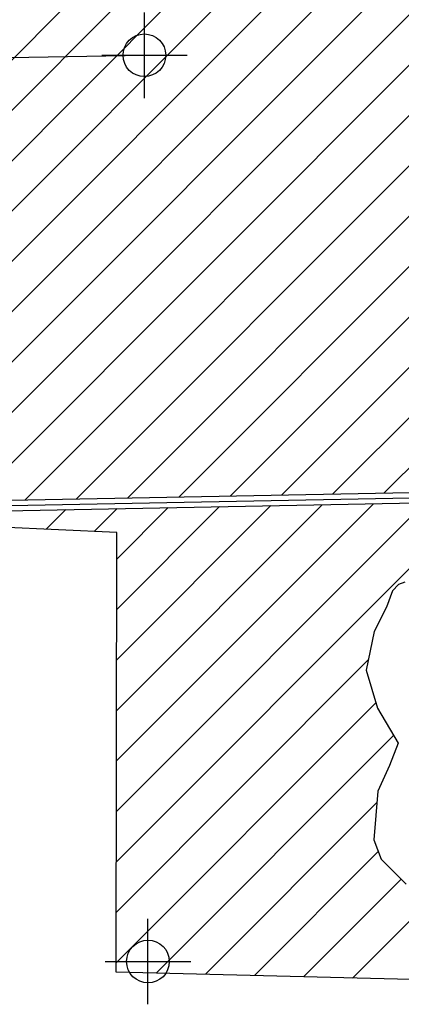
# Model space of a CAD drawing. Extents: x 192051 to 352051, y 710978 to 817615.
# Tile 18 of 85: x 268096 to 270332, y 726656 to 732417. Entities that reach past the tile are written whole.
import ezdxf

# ---------------------------------------------------------------- set-up
doc = ezdxf.new("R2010")
doc.units = 0
doc.header["$LTSCALE"] = 800
doc.header["$PDMODE"] = 34
doc.header["$PDSIZE"] = 250
doc.linetypes.add('STREAM', pattern=[0])
doc.layers.get('0').update_dxf_attribs({"linetype": 'CONTINUOUS'})
for name, color, linetype in [('MAJROADS', 9, 'CONTINUOUS'), ('SEC', 2, 'CONTINUOUS'), ('TRUNKS', 5, 'STREAM'), ('WETDBA', 11, 'CONTINUOUS'), ('WETFILL', 12, 'CONTINUOUS')]:
    doc.layers.add(name, color=color, linetype=linetype)

# ---------------------------------------------------------------- blocks, each defined once
blk = doc.blocks.new('*X')
at = {"color": 0}
for p, q in [((266556.8, 730688.4), (280878.1, 745009.8)), ((265725.4, 729562.3), (281051.2, 744888.2)), ((266024.7, 729566.9), (281209.5, 744751.7)), ((266324, 729571.6), (281364.4, 744612)), ((266624.5, 729577.4), (281519.4, 744472.3)), ((266924.9, 729583.1), (281674.4, 744332.6)), ((267225.4, 729588.9), (281841.7, 744205.2)), ((267525.8, 729594.7), (282030.5, 744099.4)), ((267826.3, 729600.4), (273859.9, 735634)), ((268126.7, 729606.2), (273861.7, 735341.2)), ((268427.2, 729612), (273863.6, 735048.4)), ((268727.6, 729617.7), (273865.5, 734755.6)), ((269028.1, 729623.5), (273867.4, 734462.8)), ((269328.5, 729629.2), (273869.3, 734170)), ((269629, 729635), (273882.2, 733888.2)), ((269929.4, 729640.8), (273905.7, 733617)), ((270229.9, 729646.5), (271382.9, 730799.5)), ((268662.9, 727490.2), (270769.6, 729596.9)), ((268663.4, 727785.4), (270469.2, 729591.1)), ((268663.9, 728080.6), (270168.7, 729585.4)), ((268664.4, 728375.7), (269868.3, 729579.6)), ((268664.9, 728670.9), (269567.8, 729573.8)), ((268251, 729435.8), (268366, 729550.8)), ((268532.8, 729422.9), (268666.5, 729556.5)), ((268665.4, 728966.1), (269267.4, 729568.1)), ((268665.9, 729261.3), (268966.9, 729562.3)), ((268662.4, 727195), (270138.3, 728670.9)), ((268661.9, 726899.8), (270183.3, 728421.2)), ((268896.3, 726839.5), (270286.7, 728229.9)), ((269183.7, 726832.2), (270188.4, 727836.9)), ((269471.1, 726824.9), (270196.9, 727550.7)), ((269758.5, 726817.6), (270330.3, 727389.4)), ((270045.9, 726810.3), (270477.5, 727242))]:
    blk.add_line(p, q, dxfattribs=at)

msp = doc.modelspace()

# ---------------------------------------------------------------- linework, layer by layer
at = {"layer": 'MAJROADS', "color": 0}
msp.add_lwpolyline([(252759.9, 731986.7), (258045.4, 732024.8), (263297.7, 732113.3), (268826.5, 732208.7)], dxfattribs=at)
at = {"layer": 'SEC', "color": 0}
for p in [(268826.5, 732208.7), (268847.8, 726906.5)]:
    msp.add_point(p, dxfattribs=at)
at = {"layer": 'TRUNKS', "color": 0}
msp.add_lwpolyline([(258092.3, 729455.4), (263257.6, 729494.2), (266308.9, 729541.3), (272726.2, 729664.4)], dxfattribs=at)
at = {"layer": 'WETDBA', "color": 0}
for points in [[(260199.6, 729441.2), (263257.9, 729464.2), (266309.5, 729511.3), (272726.8, 729634.4), (272725.6, 729694.4), (266308.3, 729571.3), (260737.8, 729485.4)], [(270387.2, 726801.7), (268661.8, 726845.4), (268666.2, 729416.8), (267638.5, 729463.7)], [(270352.1, 729126), (270315.5, 729112.6), (270279.5, 729075), (270244.6, 728980.9), (270172.1, 728837.7), (270126.3, 728611.4), (270192.7, 728390), (270313.6, 728184), (270263.4, 728053.5), (270193.7, 727903.9), (270171.1, 727618.8), (270213.9, 727505.6), (270360.2, 727359.5)]]:
    msp.add_lwpolyline(points, dxfattribs=at)

# ---------------------------------------------------------------- block references
at = {"layer": 'WETFILL', "color": 0}
msp.add_blockref('*X', (0, 0), dxfattribs=at)
msp.add_blockref('*X', (0, 0), dxfattribs=at)
msp.add_blockref('*X', (0, 0), dxfattribs=at)
msp.add_blockref('*X', (0, 0), dxfattribs=at)
msp.add_blockref('*X', (0, 0), dxfattribs=at)
msp.add_blockref('*X', (0, 0), dxfattribs=at)
msp.add_blockref('*X', (0, 0), dxfattribs=at)
msp.add_blockref('*X', (0, 0), dxfattribs=at)
msp.add_blockref('*X', (0, 0), dxfattribs=at)
msp.add_blockref('*X', (0, 0), dxfattribs=at)
msp.add_blockref('*X', (0, 0), dxfattribs=at)
msp.add_blockref('*X', (0, 0), dxfattribs=at)
msp.add_blockref('*X', (0, 0), dxfattribs=at)
msp.add_blockref('*X', (0, 0), dxfattribs=at)
msp.add_blockref('*X', (0, 0), dxfattribs=at)
msp.add_blockref('*X', (0, 0), dxfattribs=at)
msp.add_blockref('*X', (0, 0), dxfattribs=at)
msp.add_blockref('*X', (0, 0), dxfattribs=at)
msp.add_blockref('*X', (0, 0), dxfattribs=at)
msp.add_blockref('*X', (0, 0), dxfattribs=at)
msp.add_blockref('*X', (0, 0), dxfattribs=at)
msp.add_blockref('*X', (0, 0), dxfattribs=at)
msp.add_blockref('*X', (0, 0), dxfattribs=at)
msp.add_blockref('*X', (0, 0), dxfattribs=at)
msp.add_blockref('*X', (0, 0), dxfattribs=at)
msp.add_blockref('*X', (0, 0), dxfattribs=at)
msp.add_blockref('*X', (0, 0), dxfattribs=at)
msp.add_blockref('*X', (0, 0), dxfattribs=at)
msp.add_blockref('*X', (0, 0), dxfattribs=at)
msp.add_blockref('*X', (0, 0), dxfattribs=at)
msp.add_blockref('*X', (0, 0), dxfattribs=at)
msp.add_blockref('*X', (0, 0), dxfattribs=at)
msp.add_blockref('*X', (0, 0), dxfattribs=at)
msp.add_blockref('*X', (0, 0), dxfattribs=at)
msp.add_blockref('*X', (0, 0), dxfattribs=at)
msp.add_blockref('*X', (0, 0), dxfattribs=at)
msp.add_blockref('*X', (0, 0), dxfattribs=at)
msp.add_blockref('*X', (0, 0), dxfattribs=at)
msp.add_blockref('*X', (0, 0), dxfattribs=at)
msp.add_blockref('*X', (0, 0), dxfattribs=at)
msp.add_blockref('*X', (0, 0), dxfattribs=at)
msp.add_blockref('*X', (0, 0), dxfattribs=at)
msp.add_blockref('*X', (0, 0), dxfattribs=at)
msp.add_blockref('*X', (0, 0), dxfattribs=at)
msp.add_blockref('*X', (0, 0), dxfattribs=at)
msp.add_blockref('*X', (0, 0), dxfattribs=at)
msp.add_blockref('*X', (0, 0), dxfattribs=at)
msp.add_blockref('*X', (0, 0), dxfattribs=at)
msp.add_blockref('*X', (0, 0), dxfattribs=at)
msp.add_blockref('*X', (0, 0), dxfattribs=at)
msp.add_blockref('*X', (0, 0), dxfattribs=at)
msp.add_blockref('*X', (0, 0), dxfattribs=at)
msp.add_blockref('*X', (0, 0), dxfattribs=at)
msp.add_blockref('*X', (0, 0), dxfattribs=at)
msp.add_blockref('*X', (0, 0), dxfattribs=at)
msp.add_blockref('*X', (0, 0), dxfattribs=at)
msp.add_blockref('*X', (0, 0), dxfattribs=at)
msp.add_blockref('*X', (0, 0), dxfattribs=at)
msp.add_blockref('*X', (0, 0), dxfattribs=at)
msp.add_blockref('*X', (0, 0), dxfattribs=at)
msp.add_blockref('*X', (0, 0), dxfattribs=at)
msp.add_blockref('*X', (0, 0), dxfattribs=at)
msp.add_blockref('*X', (0, 0), dxfattribs=at)
msp.add_blockref('*X', (0, 0), dxfattribs=at)
msp.add_blockref('*X', (0, 0), dxfattribs=at)
msp.add_blockref('*X', (0, 0), dxfattribs=at)
msp.add_blockref('*X', (0, 0), dxfattribs=at)
msp.add_blockref('*X', (0, 0), dxfattribs=at)
msp.add_blockref('*X', (0, 0), dxfattribs=at)
msp.add_blockref('*X', (0, 0), dxfattribs=at)
msp.add_blockref('*X', (0, 0), dxfattribs=at)
msp.add_blockref('*X', (0, 0), dxfattribs=at)
msp.add_blockref('*X', (0, 0), dxfattribs=at)
msp.add_blockref('*X', (0, 0), dxfattribs=at)
msp.add_blockref('*X', (0, 0), dxfattribs=at)
msp.add_blockref('*X', (0, 0), dxfattribs=at)
msp.add_blockref('*X', (0, 0), dxfattribs=at)
msp.add_blockref('*X', (0, 0), dxfattribs=at)
msp.add_blockref('*X', (0, 0), dxfattribs=at)
msp.add_blockref('*X', (0, 0), dxfattribs=at)
msp.add_blockref('*X', (0, 0), dxfattribs=at)
msp.add_blockref('*X', (0, 0), dxfattribs=at)
msp.add_blockref('*X', (0, 0), dxfattribs=at)
msp.add_blockref('*X', (0, 0), dxfattribs=at)
msp.add_blockref('*X', (0, 0), dxfattribs=at)
msp.add_blockref('*X', (0, 0), dxfattribs=at)
msp.add_blockref('*X', (0, 0), dxfattribs=at)
msp.add_blockref('*X', (0, 0), dxfattribs=at)
msp.add_blockref('*X', (0, 0), dxfattribs=at)
msp.add_blockref('*X', (0, 0), dxfattribs=at)
msp.add_blockref('*X', (0, 0), dxfattribs=at)
msp.add_blockref('*X', (0, 0), dxfattribs=at)
msp.add_blockref('*X', (0, 0), dxfattribs=at)
msp.add_blockref('*X', (0, 0), dxfattribs=at)
msp.add_blockref('*X', (0, 0), dxfattribs=at)
msp.add_blockref('*X', (0, 0), dxfattribs=at)
msp.add_blockref('*X', (0, 0), dxfattribs=at)
msp.add_blockref('*X', (0, 0), dxfattribs=at)
msp.add_blockref('*X', (0, 0), dxfattribs=at)
msp.add_blockref('*X', (0, 0), dxfattribs=at)

doc.saveas('drawing.dxf')
